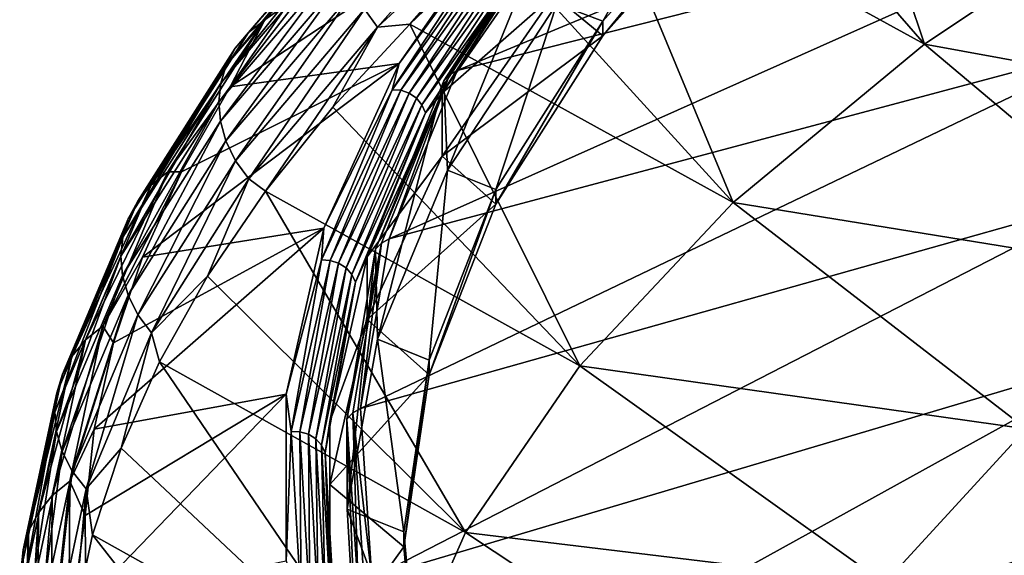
# Model space of a CAD drawing. Header units: metres. Extents: x -92 to 264, y -100 to 50.
# Tile 84 of 256: x 136.07 to 145.53, y -2.54 to 2.61. Entities that reach past the tile are written whole.
import ezdxf

# ---------------------------------------------------------------- set-up
doc = ezdxf.new("R2010")
doc.units = ezdxf.units.M
doc.layers.add('solid_21062050_01', color=7, linetype='CONTINUOUS')

msp = doc.modelspace()

# ---------------------------------------------------------------- linework, layer by layer
at = {"layer": 'solid_21062050_01'}
for points in [[(144.758469, 2.374976, 148.710785), (142.565247, 4.900807, 147.4048), (143.658737, 5.653344, 145.330536)], [(144.758469, 2.374976, 148.710785), (143.658737, 5.653344, 145.330536), (146.94902, 3.842337, 144.63504)], [(147.922943, 5.312559, 163.845932), (141.301254, 3.715149, 159.69339), (140.269745, 2.121563, 164.119751)], [(147.120041, 3.859963, 167.880676), (147.922943, 5.312559, 163.845932), (140.269745, 2.121563, 164.119751)], [(144.758469, 2.374976, 148.710785), (141.558914, 4.13537, 149.515137), (142.565247, 4.900807, 147.4048)], [(142.64772, 4.328255, 154.762268), (141.667221, 2.595634, 159.574814), (141.225235, 2.762818, 159.110443)], [(142.64772, 4.328255, 154.762268), (143.078674, 4.178651, 155.177811), (141.667221, 2.595634, 159.574814)], [(143.078674, 4.178651, 155.177811), (143.078674, 4.037518, 155.126999), (141.667221, 2.454498, 159.524002)], [(141.667221, 2.595634, 159.574814), (143.078674, 4.178651, 155.177811), (141.667221, 2.454498, 159.524002)], [(139.379349, 2.712188, 154.327805), (140.914108, 4.134966, 150.396469), (139.503464, 2.537897, 154.307938)], [(140.914108, 4.134966, 150.396469), (141.034042, 3.959359, 150.384796), (139.503464, 2.537897, 154.307938)], [(142.920914, 0.853033, 152.938141), (140.641296, 3.358166, 151.657974), (141.558914, 4.13537, 149.515137)], [(142.920914, 0.853033, 152.938141), (141.558914, 4.13537, 149.515137), (144.758469, 2.374976, 148.710785)], [(138.263535, 2.488792, 158.827835), (138.420868, 2.610921, 158.913696), (139.651917, 4.048059, 154.90387)], [(138.263535, 2.488792, 158.827835), (139.651917, 4.048059, 154.90387), (139.49913, 3.930677, 154.80864)], [(139.651917, 4.048059, 154.90387), (138.420868, 2.610921, 158.913696), (139.305038, 3.57226, 156.537628)], [(141.197922, 2.847045, 158.43367), (141.667221, 2.454498, 159.524002), (143.078674, 4.037518, 155.126999)], [(139.49913, 3.930677, 154.80864), (139.376831, 3.784672, 154.713623), (138.137573, 2.338508, 158.740158)], [(138.263535, 2.488792, 158.827835), (139.49913, 3.930677, 154.80864), (138.137573, 2.338508, 158.740158)], [(139.503464, 2.537897, 154.307938), (141.034042, 3.959359, 150.384796), (139.812714, 2.569488, 153.832291)], [(141.034042, 3.959359, 150.384796), (140.641296, 3.358166, 151.657974), (139.812714, 2.569488, 153.832291)], [(139.376831, 3.784672, 154.713623), (139.29097, 3.623281, 154.625702), (138.049149, 2.173576, 158.657181)], [(138.137573, 2.338508, 158.740158), (139.376831, 3.784672, 154.713623), (138.049149, 2.173576, 158.657181)], [(147.120041, 3.859963, 167.880676), (140.269745, 2.121563, 164.119751), (139.614655, 0.505282, 168.609146)], [(146.669647, 2.390022, 171.963593), (147.120041, 3.859963, 167.880676), (139.614655, 0.505282, 168.609146)], [(144.758469, 2.374976, 148.710785), (146.94902, 3.842337, 144.63504), (149.473694, 1.513268, 145.855469)], [(140.792648, 3.747209, 158.638596), (138.650436, 2.772439, 158.770813), (138.088409, 1.964489, 161.026749)], [(139.712021, 2.189444, 162.965454), (140.792648, 3.747209, 158.638596), (138.088409, 1.964489, 161.026749)], [(140.703354, 3.551237, 159.249863), (140.792648, 3.747209, 158.638596), (139.712021, 2.189444, 162.965454)], [(140.269745, 2.121563, 164.119751), (141.301254, 3.715149, 159.69339), (141.229248, 3.677631, 159.663986)], [(139.29097, 3.623281, 154.625702), (139.241348, 3.452922, 154.547089), (137.998032, 2.000463, 158.581161)], [(138.049149, 2.173576, 158.657181), (139.29097, 3.623281, 154.625702), (137.998032, 2.000463, 158.581161)], [(140.140182, 2.025135, 164.064163), (140.196793, 2.082148, 164.095612), (141.229248, 3.677631, 159.663986)], [(141.17363, 3.622136, 159.628326), (140.140182, 2.025135, 164.064163), (141.229248, 3.677631, 159.663986)], [(140.174515, 1.164109, 163.551025), (140.140182, 2.025135, 164.064163), (141.17363, 3.622136, 159.628326)], [(141.225235, 2.762818, 159.110443), (140.174515, 1.164109, 163.551025), (141.17363, 3.622136, 159.628326)], [(140.269745, 2.121563, 164.119751), (141.229248, 3.677631, 159.663986), (140.196793, 2.082148, 164.095612)], [(138.420868, 2.610921, 158.913696), (138.650436, 2.772439, 158.770813), (139.305038, 3.57226, 156.537628)], [(139.643494, 1.938317, 163.729919), (140.703354, 3.551237, 159.249863), (139.712021, 2.189444, 162.965454)], [(140.785355, 3.543034, 159.269989), (140.703354, 3.551237, 159.249863), (139.643494, 1.938317, 163.729919)], [(140.785355, 3.543034, 159.269989), (139.643494, 1.938317, 163.729919), (139.726959, 1.932344, 163.743851)], [(140.785355, 3.543034, 159.269989), (139.726959, 1.932344, 163.743851), (140.863831, 3.51284, 159.281204)], [(139.726959, 1.932344, 163.743851), (139.806839, 1.904285, 163.749146), (140.863831, 3.51284, 159.281204)], [(140.863831, 3.51284, 159.281204), (139.806839, 1.904285, 163.749146), (140.932526, 3.463068, 159.282623)], [(139.241348, 3.452922, 154.547089), (139.223846, 3.275445, 154.477036), (137.97998, 1.820939, 158.511642)], [(137.998032, 2.000463, 158.581161), (139.241348, 3.452922, 154.547089), (137.97998, 1.820939, 158.511642)], [(139.806839, 1.904285, 163.749146), (139.87674, 1.856382, 163.745361), (140.932526, 3.463068, 159.282623)], [(140.932526, 3.463068, 159.282623), (139.87674, 1.856382, 163.745361), (140.985916, 3.3977, 159.274109)], [(140.12471, 1.903651, 162.948196), (141.197922, 2.847045, 158.43367), (141.197922, 3.450746, 158.65097)], [(141.019745, 3.32196, 159.256363), (140.12471, 1.903651, 162.948196), (141.197922, 3.450746, 158.65097)], [(142.920914, 0.853033, 152.938141), (139.812714, 2.569488, 153.832291), (140.641296, 3.358166, 151.657974)], [(139.87674, 1.856382, 163.745361), (139.931091, 1.792466, 163.732819), (140.985916, 3.3977, 159.274109)], [(140.985916, 3.3977, 159.274109), (139.931091, 1.792466, 163.732819), (141.019745, 3.32196, 159.256363)], [(139.931091, 1.792466, 163.732819), (139.96553, 1.717646, 163.712509), (141.019745, 3.32196, 159.256363)], [(141.019745, 3.32196, 159.256363), (139.96553, 1.717646, 163.712509), (140.12471, 1.903651, 162.948196)], [(137.97998, 1.820939, 158.511642), (139.223846, 3.275445, 154.477036), (137.995163, 1.635886, 158.448944)], [(139.223846, 3.275445, 154.477036), (139.238632, 3.09172, 154.415909), (137.995163, 1.635886, 158.448944)], [(137.995163, 1.635886, 158.448944), (139.238632, 3.09172, 154.415909), (138.04805, 1.445524, 158.394363)], [(139.238632, 3.09172, 154.415909), (139.290009, 2.901863, 154.36525), (138.04805, 1.445524, 158.394363)], [(138.04805, 1.445524, 158.394363), (139.290009, 2.901863, 154.36525), (138.139999, 1.256258, 158.350571)], [(139.290009, 2.901863, 154.36525), (139.379349, 2.712188, 154.327805), (138.139999, 1.256258, 158.350571)], [(140.12471, 1.903651, 162.948196), (140.124741, 1.299988, 162.730774), (141.197922, 2.847045, 158.43367)], [(141.197922, 2.847045, 158.43367), (140.124741, 1.299988, 162.730774), (141.667221, 2.454498, 159.524002)], [(138.420868, 2.610921, 158.913696), (138.088409, 1.964489, 161.026749), (138.650436, 2.772439, 158.770813)], [(141.225235, 2.762818, 159.110443), (140.638824, 0.979187, 164.064667), (140.174515, 1.164109, 163.551025)], [(141.225235, 2.762818, 159.110443), (141.667221, 2.595634, 159.574814), (140.638824, 0.979187, 164.064667)], [(138.139999, 1.256258, 158.350571), (139.379349, 2.712188, 154.327805), (138.267776, 1.083354, 158.322189)], [(139.379349, 2.712188, 154.327805), (139.503464, 2.537897, 154.307938), (138.267776, 1.083354, 158.322189)], [(137.328949, 1.021243, 162.918686), (137.490158, 1.148282, 162.994812), (138.420868, 2.610921, 158.913696)], [(137.328949, 1.021243, 162.918686), (138.420868, 2.610921, 158.913696), (138.263535, 2.488792, 158.827835)], [(138.420868, 2.610921, 158.913696), (137.490158, 1.148282, 162.994812), (138.088409, 1.964489, 161.026749)], [(139.503464, 2.537897, 154.307938), (139.812714, 2.569488, 153.832291), (139.074127, 1.770325, 156.035461)], [(141.448105, -0.713765, 157.2901), (139.074127, 1.770325, 156.035461), (139.812714, 2.569488, 153.832291)], [(141.448105, -0.713765, 157.2901), (139.812714, 2.569488, 153.832291), (142.920914, 0.853033, 152.938141)], [(141.667221, 2.595634, 159.574814), (141.667221, 2.454498, 159.524002), (140.638809, 0.838041, 164.013885)], [(140.638824, 0.979187, 164.064667), (141.667221, 2.595634, 159.574814), (140.638809, 0.838041, 164.013885)], [(138.263535, 2.488792, 158.827835), (138.137573, 2.338508, 158.740158), (137.199875, 0.866539, 162.838623)], [(137.328949, 1.021243, 162.918686), (138.263535, 2.488792, 158.827835), (137.199875, 0.866539, 162.838623)], [(138.267776, 1.083354, 158.322189), (139.503464, 2.537897, 154.307938), (138.426804, 0.961989, 158.263855)], [(139.503464, 2.537897, 154.307938), (139.074127, 1.770325, 156.035461), (138.426804, 0.961989, 158.263855)], [(146.669647, 2.390022, 171.963593), (139.614655, 0.505282, 168.609146), (139.340103, -1.123509, 173.133286)], [(146.574753, 0.912534, 176.067474), (146.669647, 2.390022, 171.963593), (139.340103, -1.123509, 173.133286)], [(140.124741, 1.299988, 162.730774), (140.638809, 0.838041, 164.013885), (141.667221, 2.454498, 159.524002)], [(142.920914, 0.853033, 152.938141), (144.758469, 2.374976, 148.710785), (147.437088, 0.121831, 149.720322)], [(144.758469, 2.374976, 148.710785), (149.473694, 1.513268, 145.855469), (147.437088, 0.121831, 149.720322)], [(138.137573, 2.338508, 158.740158), (138.049149, 2.173576, 158.657181), (137.109253, 0.69795, 162.760773)], [(137.199875, 0.866539, 162.838623), (138.137573, 2.338508, 158.740158), (137.109253, 0.69795, 162.760773)], [(139.712021, 2.189444, 162.965454), (137.62001, 1.149813, 163.301529), (137.24588, 0.329584, 165.591858)], [(138.988037, 0.608153, 167.357666), (139.712021, 2.189444, 162.965454), (137.24588, 0.329584, 165.591858)], [(139.712021, 2.189444, 162.965454), (138.088409, 1.964489, 161.026749), (137.62001, 1.149813, 163.301529)], [(139.643494, 1.938317, 163.729919), (139.712021, 2.189444, 162.965454), (138.988037, 0.608153, 167.357666)], [(138.049149, 2.173576, 158.657181), (137.998032, 2.000463, 158.581161), (137.05687, 0.521999, 162.687485)], [(137.109253, 0.69795, 162.760773), (138.049149, 2.173576, 158.657181), (137.05687, 0.521999, 162.687485)], [(139.483948, 0.405387, 168.563187), (139.541199, 0.463951, 168.590332), (140.196793, 2.082148, 164.095612)], [(140.140182, 2.025135, 164.064163), (139.483948, 0.405387, 168.563187), (140.196793, 2.082148, 164.095612)], [(139.614655, 0.505282, 168.609146), (140.196793, 2.082148, 164.095612), (139.541199, 0.463951, 168.590332)], [(139.614655, 0.505282, 168.609146), (140.269745, 2.121563, 164.119751), (140.196793, 2.082148, 164.095612)], [(137.998032, 2.000463, 158.581161), (137.97998, 1.820939, 158.511642), (137.038345, 0.340371, 162.6185)], [(137.05687, 0.521999, 162.687485), (137.998032, 2.000463, 158.581161), (137.038345, 0.340371, 162.6185)], [(139.502121, -0.457923, 168.056381), (139.483948, 0.405387, 168.563187), (140.140182, 2.025135, 164.064163)], [(140.174515, 1.164109, 163.551025), (139.502121, -0.457923, 168.056381), (140.140182, 2.025135, 164.064163)], [(137.490158, 1.148282, 162.994812), (137.62001, 1.149813, 163.301529), (138.088409, 1.964489, 161.026749)], [(138.965332, 0.301969, 168.275055), (139.643494, 1.938317, 163.729919), (138.988037, 0.608153, 167.357666)], [(139.726959, 1.932344, 163.743851), (139.643494, 1.938317, 163.729919), (138.965332, 0.301969, 168.275055)], [(139.726959, 1.932344, 163.743851), (138.965332, 0.301969, 168.275055), (139.049744, 0.298259, 168.2827)], [(139.726959, 1.932344, 163.743851), (139.049744, 0.298259, 168.2827), (139.806839, 1.904285, 163.749146)], [(139.049744, 0.298259, 168.2827), (139.130524, 0.272365, 168.281982), (139.806839, 1.904285, 163.749146)], [(139.806839, 1.904285, 163.749146), (139.130524, 0.272365, 168.281982), (139.87674, 1.856382, 163.745361)], [(139.405701, 0.333192, 167.310303), (140.124741, 1.299988, 162.730774), (140.12471, 1.903651, 162.948196)], [(139.96553, 1.717646, 163.712509), (139.405701, 0.333192, 167.310303), (140.12471, 1.903651, 162.948196)], [(137.038345, 0.340371, 162.6185), (137.97998, 1.820939, 158.511642), (137.053879, 0.153958, 162.554214)], [(137.97998, 1.820939, 158.511642), (137.995163, 1.635886, 158.448944), (137.053879, 0.153958, 162.554214)], [(139.130524, 0.272365, 168.281982), (139.201218, 0.226358, 168.272934), (139.87674, 1.856382, 163.745361)], [(139.87674, 1.856382, 163.745361), (139.201218, 0.226358, 168.272934), (139.931091, 1.792466, 163.732819)], [(141.448105, -0.713765, 157.2901), (138.426804, 0.961989, 158.263855), (139.074127, 1.770325, 156.035461)], [(139.201218, 0.226358, 168.272934), (139.256165, 0.163915, 168.256287), (139.931091, 1.792466, 163.732819)], [(139.931091, 1.792466, 163.732819), (139.256165, 0.163915, 168.256287), (139.96553, 1.717646, 163.712509)], [(139.256165, 0.163915, 168.256287), (139.291, 0.090029, 168.233398), (139.96553, 1.717646, 163.712509)], [(139.96553, 1.717646, 163.712509), (139.291, 0.090029, 168.233398), (139.405701, 0.333192, 167.310303)], [(137.053879, 0.153958, 162.554214), (137.995163, 1.635886, 158.448944), (137.108017, -0.03691, 162.495575)], [(137.995163, 1.635886, 158.448944), (138.04805, 1.445524, 158.394363), (137.108017, -0.03691, 162.495575)], [(137.108017, -0.03691, 162.495575), (138.04805, 1.445524, 158.394363), (137.202209, -0.225734, 162.445206)], [(138.04805, 1.445524, 158.394363), (138.139999, 1.256258, 158.350571), (137.202209, -0.225734, 162.445206)], [(137.202209, -0.225734, 162.445206), (138.139999, 1.256258, 158.350571), (137.333084, -0.397185, 162.408005)], [(138.139999, 1.256258, 158.350571), (138.267776, 1.083354, 158.322189), (137.333084, -0.397185, 162.408005)], [(140.124741, 1.299988, 162.730774), (139.405701, -0.270507, 167.093002), (140.638809, 0.838041, 164.013885)], [(139.405701, 0.333192, 167.310303), (139.405701, -0.270507, 167.093002), (140.124741, 1.299988, 162.730774)], [(136.700012, -0.464816, 167.061249), (136.86438, -0.332725, 167.127335), (137.490158, 1.148282, 162.994812)], [(136.700012, -0.464816, 167.061249), (137.490158, 1.148282, 162.994812), (137.328949, 1.021243, 162.918686)], [(136.86438, -0.332725, 167.127335), (137.24588, 0.329584, 165.591858), (137.62001, 1.149813, 163.301529)], [(137.490158, 1.148282, 162.994812), (136.86438, -0.332725, 167.127335), (137.62001, 1.149813, 163.301529)], [(140.174515, 1.164109, 163.551025), (140.000107, -0.660169, 168.618149), (139.502121, -0.457923, 168.056381)], [(140.174515, 1.164109, 163.551025), (140.638824, 0.979187, 164.064667), (140.000107, -0.660169, 168.618149)], [(137.333084, -0.397185, 162.408005), (138.267776, 1.083354, 158.322189), (137.871719, 0.145734, 160.514008)], [(138.267776, 1.083354, 158.322189), (138.426804, 0.961989, 158.263855), (137.871719, 0.145734, 160.514008)], [(137.328949, 1.021243, 162.918686), (137.199875, 0.866539, 162.838623), (136.568405, -0.624064, 166.989044)], [(136.700012, -0.464816, 167.061249), (137.328949, 1.021243, 162.918686), (136.568405, -0.624064, 166.989044)], [(140.349457, -2.315406, 161.738831), (137.871719, 0.145734, 160.514008), (138.426804, 0.961989, 158.263855)], [(140.349457, -2.315406, 161.738831), (138.426804, 0.961989, 158.263855), (141.448105, -0.713765, 157.2901)], [(140.638824, 0.979187, 164.064667), (140.638809, 0.838041, 164.013885), (140.000107, -0.801308, 168.567352)], [(140.000107, -0.660169, 168.618149), (140.638824, 0.979187, 164.064667), (140.000107, -0.801308, 168.567352)], [(137.199875, 0.866539, 162.838623), (137.109253, 0.69795, 162.760773), (136.475998, -0.796407, 166.916534)], [(136.568405, -0.624064, 166.989044), (137.199875, 0.866539, 162.838623), (136.475998, -0.796407, 166.916534)], [(146.574753, 0.912534, 176.067474), (139.340103, -1.123509, 173.133286), (139.447845, -2.754544, 177.663651)], [(146.835999, -0.562651, 180.164963), (146.574753, 0.912534, 176.067474), (139.447845, -2.754544, 177.663651)], [(141.448105, -0.713765, 157.2901), (142.920914, 0.853033, 152.938141), (145.733765, -1.320085, 153.725403)], [(142.920914, 0.853033, 152.938141), (147.437088, 0.121831, 149.720322), (145.733765, -1.320085, 153.725403)], [(139.405701, -0.270507, 167.093002), (140.000107, -0.801308, 168.567352), (140.638809, 0.838041, 164.013885)], [(137.109253, 0.69795, 162.760773), (137.05687, 0.521999, 162.687485), (136.422546, -0.975269, 166.846039)], [(136.475998, -0.796407, 166.916534), (137.109253, 0.69795, 162.760773), (136.422546, -0.975269, 166.846039)], [(138.988037, 0.608153, 167.357666), (136.966629, -0.494929, 167.894196), (136.782684, -1.322461, 170.205032)], [(138.624954, -0.987309, 171.78923), (138.988037, 0.608153, 167.357666), (136.782684, -1.322461, 170.205032)], [(138.988037, 0.608153, 167.357666), (137.24588, 0.329584, 165.591858), (136.966629, -0.494929, 167.894196)], [(138.965332, 0.301969, 168.275055), (138.988037, 0.608153, 167.357666), (138.624954, -0.987309, 171.78923)], [(137.05687, 0.521999, 162.687485), (137.038345, 0.340371, 162.6185), (136.403641, -1.159051, 166.777634)], [(136.422546, -0.975269, 166.846039), (137.05687, 0.521999, 162.687485), (136.403641, -1.159051, 166.777634)], [(139.340103, -1.123509, 173.133286), (139.614655, 0.505282, 168.609146), (139.541199, 0.463951, 168.590332)], [(139.209076, -1.226874, 173.09697), (139.266602, -1.166762, 173.119812), (139.541199, 0.463951, 168.590332)], [(139.483948, 0.405387, 168.563187), (139.209076, -1.226874, 173.09697), (139.541199, 0.463951, 168.590332)], [(139.212387, -2.09291, 172.597733), (139.209076, -1.226874, 173.09697), (139.483948, 0.405387, 168.563187)], [(139.502121, -0.457923, 168.056381), (139.212387, -2.09291, 172.597733), (139.483948, 0.405387, 168.563187)], [(139.340103, -1.123509, 173.133286), (139.541199, 0.463951, 168.590332), (139.266602, -1.166762, 173.119812)], [(136.403641, -1.159051, 166.777634), (137.038345, 0.340371, 162.6185), (136.419449, -1.346848, 166.7117)], [(137.038345, 0.340371, 162.6185), (137.053879, 0.153958, 162.554214), (136.419449, -1.346848, 166.7117)], [(136.86438, -0.332725, 167.127335), (136.966629, -0.494929, 167.894196), (137.24588, 0.329584, 165.591858)], [(138.673187, -1.347459, 172.856522), (138.965332, 0.301969, 168.275055), (138.624954, -0.987309, 171.78923)], [(139.049744, 0.298259, 168.2827), (138.965332, 0.301969, 168.275055), (138.673187, -1.347459, 172.856522)], [(139.049744, 0.298259, 168.2827), (138.673187, -1.347459, 172.856522), (138.757996, -1.348888, 172.857834)], [(139.049744, 0.298259, 168.2827), (138.757996, -1.348888, 172.857834), (139.130524, 0.272365, 168.281982)], [(139.04512, -1.251341, 171.711517), (139.405701, -0.270507, 167.093002), (139.405701, 0.333192, 167.310303)], [(139.291, 0.090029, 168.233398), (139.04512, -1.251341, 171.711517), (139.405701, 0.333192, 167.310303)], [(138.757996, -1.348888, 172.857834), (138.839172, -1.372599, 172.851044), (139.130524, 0.272365, 168.281982)], [(139.130524, 0.272365, 168.281982), (138.839172, -1.372599, 172.851044), (139.201218, 0.226358, 168.272934)], [(138.839172, -1.372599, 172.851044), (138.910202, -1.416696, 172.836685), (139.201218, 0.226358, 168.272934)], [(139.201218, 0.226358, 168.272934), (138.910202, -1.416696, 172.836685), (139.256165, 0.163915, 168.256287)], [(136.419449, -1.346848, 166.7117), (137.053879, 0.153958, 162.554214), (136.474609, -1.538218, 166.648895)], [(137.053879, 0.153958, 162.554214), (137.108017, -0.03691, 162.495575), (136.474609, -1.538218, 166.648895)], [(137.333084, -0.397185, 162.408005), (137.871719, 0.145734, 160.514008), (137.409653, -0.677342, 162.782898)], [(140.349457, -2.315406, 161.738831), (137.409653, -0.677342, 162.782898), (137.871719, 0.145734, 160.514008)], [(138.910202, -1.416696, 172.836685), (138.965424, -1.477654, 172.815918), (139.256165, 0.163915, 168.256287)], [(139.256165, 0.163915, 168.256287), (138.965424, -1.477654, 172.815918), (139.291, 0.090029, 168.233398)], [(138.965424, -1.477654, 172.815918), (139.000412, -1.550598, 172.790405), (139.291, 0.090029, 168.233398)], [(139.291, 0.090029, 168.233398), (139.000412, -1.550598, 172.790405), (139.04512, -1.251341, 171.711517)], [(136.474609, -1.538218, 166.648895), (137.108017, -0.03691, 162.495575), (136.570602, -1.726568, 166.591751)], [(137.108017, -0.03691, 162.495575), (137.202209, -0.225734, 162.445206), (136.570602, -1.726568, 166.591751)], [(136.570602, -1.726568, 166.591751), (137.202209, -0.225734, 162.445206), (136.703995, -1.896504, 166.545456)], [(137.202209, -0.225734, 162.445206), (137.333084, -0.397185, 162.408005), (136.703995, -1.896504, 166.545456)], [(139.405701, -0.270507, 167.093002), (139.04512, -1.855059, 171.494263), (140.000107, -0.801308, 168.567352)], [(139.04512, -1.251341, 171.711517), (139.04512, -1.855059, 171.494263), (139.405701, -0.270507, 167.093002)], [(136.379852, -1.962137, 171.235336), (136.5466, -1.824873, 171.291107), (136.86438, -0.332725, 167.127335)], [(136.379852, -1.962137, 171.235336), (136.86438, -0.332725, 167.127335), (136.700012, -0.464816, 167.061249)], [(136.86438, -0.332725, 167.127335), (136.5466, -1.824873, 171.291107), (136.966629, -0.494929, 167.894196)], [(136.700012, -0.464816, 167.061249), (136.568405, -0.624064, 166.989044), (136.246307, -2.126032, 171.171219)], [(136.379852, -1.962137, 171.235336), (136.700012, -0.464816, 167.061249), (136.246307, -2.126032, 171.171219)], [(136.703995, -1.896504, 166.545456), (137.333084, -0.397185, 162.408005), (137.041336, -1.505945, 165.066971)], [(137.333084, -0.397185, 162.408005), (137.409653, -0.677342, 162.782898), (137.041336, -1.505945, 165.066971)], [(139.502121, -0.457923, 168.056381), (139.755295, -2.311741, 173.205566), (139.212387, -2.09291, 172.597733)], [(139.502121, -0.457923, 168.056381), (140.000107, -0.660169, 168.618149), (139.755295, -2.311741, 173.205566)], [(136.5466, -1.824873, 171.291107), (136.782684, -1.322461, 170.205032), (136.966629, -0.494929, 167.894196)], [(146.835999, -0.562651, 180.164963), (139.447845, -2.754544, 177.663651), (139.937195, -4.377544, 182.171707)], [(147.451645, -2.0257, 184.228729), (146.835999, -0.562651, 180.164963), (139.937195, -4.377544, 182.171707)], [(136.568405, -0.624064, 166.989044), (136.475998, -0.796407, 166.916534), (136.152527, -2.302213, 171.104172)], [(136.246307, -2.126032, 171.171219), (136.568405, -0.624064, 166.989044), (136.152527, -2.302213, 171.104172)], [(140.000107, -0.660169, 168.618149), (140.000107, -0.801308, 168.567352), (139.755295, -2.45287, 173.154739)], [(139.755295, -2.311741, 173.205566), (140.000107, -0.660169, 168.618149), (139.755295, -2.45287, 173.154739)], [(139.631989, -3.941655, 166.255905), (137.041336, -1.505945, 165.066971), (137.409653, -0.677342, 162.782898)], [(139.631989, -3.941655, 166.255905), (137.409653, -0.677342, 162.782898), (140.349457, -2.315406, 161.738831)], [(140.349457, -2.315406, 161.738831), (141.448105, -0.713765, 157.2901), (144.374542, -2.803338, 157.845291)], [(141.448105, -0.713765, 157.2901), (145.733765, -1.320085, 153.725403), (144.374542, -2.803338, 157.845291)], [(136.475998, -0.796407, 166.916534), (136.422546, -0.975269, 166.846039), (136.098282, -2.484045, 171.03656)], [(136.152527, -2.302213, 171.104172), (136.475998, -0.796407, 166.916534), (136.098282, -2.484045, 171.03656)], [(139.04512, -1.855059, 171.494263), (139.755295, -2.45287, 173.154739), (140.000107, -0.801308, 168.567352)], [(136.422546, -0.975269, 166.846039), (136.403641, -1.159051, 166.777634), (136.079071, -2.670018, 170.968781)], [(136.098282, -2.484045, 171.03656), (136.422546, -0.975269, 166.846039), (136.079071, -2.670018, 170.968781)], [(138.624954, -0.987309, 171.78923), (136.694336, -2.151757, 172.520844), (136.701691, -2.98156, 174.83812)], [(138.624954, -0.987309, 171.78923), (136.782684, -1.322461, 170.205032), (136.694336, -2.151757, 172.520844)], [(138.624954, -2.587504, 176.233932), (138.624954, -0.987309, 171.78923), (136.701691, -2.98156, 174.83812)], [(138.673187, -1.347459, 172.856522), (138.624954, -0.987309, 171.78923), (138.624954, -2.587504, 176.233932)], [(139.447845, -2.754544, 177.663651), (139.340103, -1.123509, 173.133286), (139.266602, -1.166762, 173.119812)], [(136.079071, -2.670018, 170.968781), (136.403641, -1.159051, 166.777634), (136.095078, -2.859218, 170.901154)], [(136.403641, -1.159051, 166.777634), (136.419449, -1.346848, 166.7117), (136.095078, -2.859218, 170.901154)], [(139.209076, -1.226874, 173.09697), (139.317291, -2.861367, 177.636948), (139.266602, -1.166762, 173.119812)], [(139.307114, -3.73043, 177.146118), (139.317291, -2.861367, 177.636948), (139.209076, -1.226874, 173.09697)], [(139.212387, -2.09291, 172.597733), (139.307114, -3.73043, 177.146118), (139.209076, -1.226874, 173.09697)], [(139.317291, -2.861367, 177.636948), (139.374725, -2.799715, 177.655502), (139.266602, -1.166762, 173.119812)], [(139.447845, -2.754544, 177.663651), (139.266602, -1.166762, 173.119812), (139.374725, -2.799715, 177.655502)], [(136.5466, -1.824873, 171.291107), (136.694336, -2.151757, 172.520844), (136.782684, -1.322461, 170.205032)], [(139.000412, -1.550598, 172.790405), (139.04512, -2.840574, 176.125778), (139.04512, -1.251341, 171.711517)], [(139.04512, -2.840574, 176.125778), (139.04512, -1.855059, 171.494263), (139.04512, -1.251341, 171.711517)], [(144.374542, -2.803338, 157.845291), (145.733765, -1.320085, 153.725403), (148.644531, -3.461677, 154.932724)], [(136.095078, -2.859218, 170.901154), (136.419449, -1.346848, 166.7117), (136.151001, -3.051085, 170.834076)], [(136.419449, -1.346848, 166.7117), (136.474609, -1.538218, 166.648895), (136.151001, -3.051085, 170.834076)], [(138.768906, -2.999535, 177.445343), (138.673187, -1.347459, 172.856522), (138.624954, -2.587504, 176.233932)], [(138.757996, -1.348888, 172.857834), (138.673187, -1.347459, 172.856522), (138.768906, -2.999535, 177.445343)], [(138.757996, -1.348888, 172.857834), (138.768906, -2.999535, 177.445343), (138.853592, -2.998679, 177.440308)], [(138.757996, -1.348888, 172.857834), (138.853592, -2.998679, 177.440308), (138.839172, -1.372599, 172.851044)], [(138.839172, -1.372599, 172.851044), (138.934631, -3.020203, 177.427429), (138.910202, -1.416696, 172.836685)], [(138.853592, -2.998679, 177.440308), (138.934631, -3.020203, 177.427429), (138.839172, -1.372599, 172.851044)], [(138.910202, -1.416696, 172.836685), (139.005554, -3.062387, 177.407761), (138.965424, -1.477654, 172.815918)], [(138.934631, -3.020203, 177.427429), (139.005554, -3.062387, 177.407761), (138.910202, -1.416696, 172.836685)], [(136.703995, -1.896504, 166.545456), (137.041336, -1.505945, 165.066971), (136.767319, -2.338831, 167.362762)], [(139.631989, -3.941655, 166.255905), (136.767319, -2.338831, 167.362762), (137.041336, -1.505945, 165.066971)], [(138.965424, -1.477654, 172.815918), (139.060684, -3.121857, 177.382874), (139.000412, -1.550598, 172.790405)], [(139.005554, -3.062387, 177.407761), (139.060684, -3.121857, 177.382874), (138.965424, -1.477654, 172.815918)], [(136.151001, -3.051085, 170.834076), (136.474609, -1.538218, 166.648895), (136.248352, -3.238929, 170.770004)], [(136.474609, -1.538218, 166.648895), (136.570602, -1.726568, 166.591751), (136.248352, -3.238929, 170.770004)], [(139.000412, -1.550598, 172.790405), (139.095627, -3.193858, 177.354736), (139.04512, -2.840574, 176.125778)], [(139.060684, -3.121857, 177.382874), (139.095627, -3.193858, 177.354736), (139.000412, -1.550598, 172.790405)], [(136.248352, -3.238929, 170.770004), (136.570602, -1.726568, 166.591751), (136.383652, -3.407293, 170.714386)], [(136.570602, -1.726568, 166.591751), (136.703995, -1.896504, 166.545456), (136.383652, -3.407293, 170.714386)], [(136.370071, -3.463413, 175.420578), (136.538452, -3.320879, 175.46579), (136.5466, -1.824873, 171.291107)], [(136.370071, -3.463413, 175.420578), (136.5466, -1.824873, 171.291107), (136.379852, -1.962137, 171.235336)], [(136.5466, -1.824873, 171.291107), (136.538452, -3.320879, 175.46579), (136.694336, -2.151757, 172.520844)], [(139.04512, -1.855059, 171.494263), (139.04512, -3.44423, 175.908356), (139.755295, -2.45287, 173.154739)], [(139.04512, -2.840574, 176.125778), (139.04512, -3.44423, 175.908356), (139.04512, -1.855059, 171.494263)], [(136.379852, -1.962137, 171.235336), (136.246307, -2.126032, 171.171219), (136.235245, -3.632041, 175.364731)], [(136.370071, -3.463413, 175.420578), (136.379852, -1.962137, 171.235336), (136.235245, -3.632041, 175.364731)], [(136.383652, -3.407293, 170.714386), (136.703995, -1.896504, 166.545456), (136.588043, -3.174734, 169.666809)], [(136.703995, -1.896504, 166.545456), (136.767319, -2.338831, 167.362762), (136.588043, -3.174734, 169.666809)], [(147.451645, -2.0257, 184.228729), (139.937195, -4.377544, 182.171707), (140.805054, -5.982282, 186.629044)], [(148.417587, -3.466861, 188.231705), (147.451645, -2.0257, 184.228729), (140.805054, -5.982282, 186.629044)], [(136.246307, -2.126032, 171.171219), (136.152527, -2.302213, 171.104172), (136.140549, -3.812124, 175.303268)], [(136.235245, -3.632041, 175.364731), (136.246307, -2.126032, 171.171219), (136.140549, -3.812124, 175.303268)], [(136.538452, -3.320879, 175.46579), (136.701691, -2.98156, 174.83812), (136.694336, -2.151757, 172.520844)], [(139.212387, -2.09291, 172.597733), (139.755295, -2.311741, 173.205566), (139.906036, -3.964517, 177.796326)], [(139.212387, -2.09291, 172.597733), (139.906036, -3.964517, 177.796326), (139.307114, -3.73043, 177.146118)], [(136.152527, -2.302213, 171.104172), (136.098282, -2.484045, 171.03656), (136.085754, -3.996971, 175.238632)], [(136.140549, -3.812124, 175.303268), (136.152527, -2.302213, 171.104172), (136.085754, -3.996971, 175.238632)], [(139.300278, -5.582121, 170.812469), (136.588043, -3.174734, 169.666809), (136.767319, -2.338831, 167.362762)], [(139.300278, -5.582121, 170.812469), (136.767319, -2.338831, 167.362762), (139.631989, -3.941655, 166.255905)], [(139.631989, -3.941655, 166.255905), (140.349457, -2.315406, 161.738831), (143.368027, -4.318521, 162.053879)], [(139.755295, -2.311741, 173.205566), (139.755295, -2.45287, 173.154739), (139.906036, -4.105644, 177.745499)], [(139.906036, -3.964517, 177.796326), (139.755295, -2.311741, 173.205566), (139.906036, -4.105644, 177.745499)], [(140.349457, -2.315406, 161.738831), (144.374542, -2.803338, 157.845291), (143.368027, -4.318521, 162.053879)], [(139.04512, -3.44423, 175.908356), (139.906036, -4.105644, 177.745499), (139.755295, -2.45287, 173.154739)], [(136.098282, -2.484045, 171.03656), (136.079071, -2.670018, 170.968781), (136.06633, -4.185165, 175.171478)], [(136.085754, -3.996971, 175.238632), (136.098282, -2.484045, 171.03656), (136.06633, -4.185165, 175.171478)]]:
    msp.add_3dface(points, dxfattribs=at)

doc.saveas('drawing.dxf')
